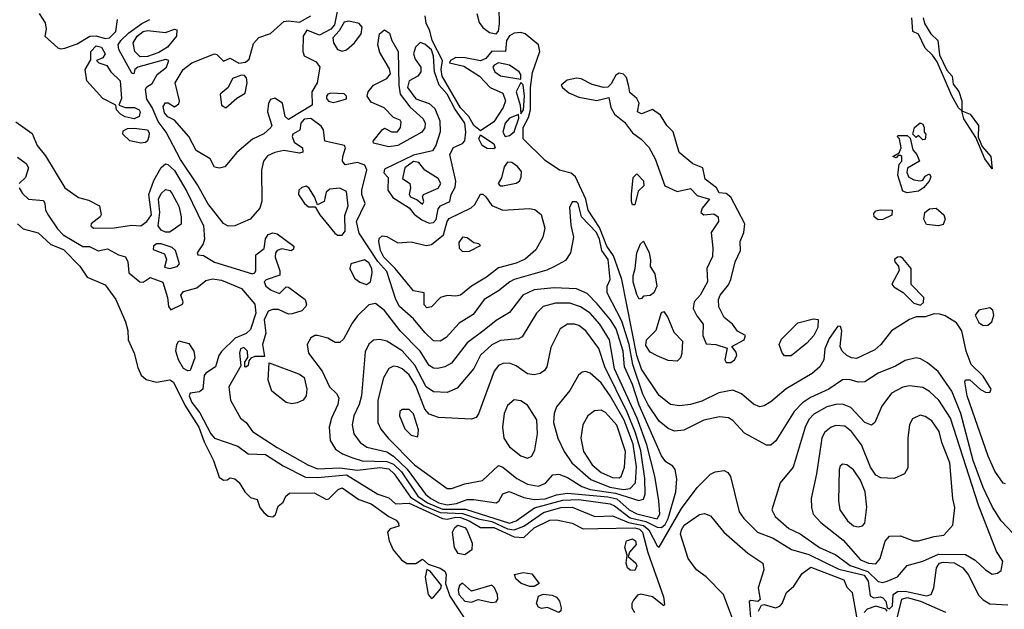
# Model space of a CAD drawing. Extents: x 2895860 to 3052244, y 542080 to 918683.
# Tile 99 of 133: x 2993702 to 2998109, y 820099 to 822738. Entities that reach past the tile are written whole.
import ezdxf

# ---------------------------------------------------------------- set-up
doc = ezdxf.new("R2010")
doc.units = 0

msp = doc.modelspace()

# ---------------------------------------------------------------- linework, layer by layer
at = {"layer": '0CON05XD'}
for points in [[(2995747.8, 822765), (2995759.6, 822725), (2995775, 822702.8), (2995805, 822680), (2995835, 822674.5), (2995845, 822686), (2995850.2, 822719.8), (2995845.5, 822935.5)], [(2993788.8, 822765), (2993816.5, 822723.5), (2993821.1, 822695), (2993814.3, 822664.3), (2993872.4, 822612.4), (2993887.1, 822607.1)], [(2995122.7, 822775), (2995111.7, 822715), (2995095, 822695.7), (2995045, 822669.4), (2994988.2, 822691.8), (2994970.9, 822665), (2994969.2, 822595), (2994975, 822575.6), (2995029.8, 822549.8), (2995045.6, 822525), (2995033.4, 822455), (2995009.8, 822415), (2995011.4, 822355), (2994905, 822291.8), (2994890, 822305), (2994878.5, 822365), (2994845, 822386.2), (2994825, 822380.9), (2994816.5, 822365), (2994812.2, 822325), (2994831.2, 822265), (2994826.2, 822255), (2994795, 822227.5), (2994745, 822202.9), (2994675, 822142.9), (2994621.1, 822078.9), (2994597, 822073), (2994575, 822077.8), (2994554.5, 822115), (2994491.9, 822151.9), (2994459.4, 822215), (2994395, 822288.9), (2994365, 822302.7), (2994351.2, 822321.2), (2994345, 822350), (2994354.5, 822365.5), (2994366.6, 822366.6), (2994395, 822348.6), (2994415, 822361.2), (2994416.9, 822375), (2994398.5, 822455), (2994434.6, 822515), (2994473.1, 822545), (2994575, 822585.6), (2994585, 822582.5), (2994615, 822551.9), (2994645, 822565.4), (2994683.6, 822543.6), (2994712.6, 822547.4), (2994729.4, 822560.6), (2994748.8, 822631.2), (2994772.4, 822657.6), (2994825, 822676.9), (2994885, 822730.4), (2994905, 822733.3), (2994955, 822726.4), (2995005, 822755.7)], [(2998115, 820660), (2998105, 820663.3), (2998067.2, 820717.2), (2998036.5, 820785), (2997942.7, 821055), (2997933.4, 821116.6), (2997935, 821126.2), (2997955, 821125.5), (2998002.6, 821082.6), (2998025, 821071.1), (2998045, 821070), (2998050, 821085), (2998015, 821141.8), (2997960.7, 821195), (2997939.2, 821255), (2997919.4, 821345), (2997895, 821380.8), (2997845, 821412.7), (2997820.4, 821420.4), (2997795, 821420.8), (2997755, 821408), (2997715, 821408), (2997685, 821396), (2997604.6, 821345.4), (2997557.1, 821285), (2997529.8, 821260.2), (2997448.3, 821221.7), (2997425, 821224.5), (2997405, 821235.5), (2997384.3, 821254.3), (2997374.7, 821274.7), (2997382.5, 821345), (2997376, 821365), (2997365, 821365.8), (2997325, 821311.4), (2997306.6, 821265), (2997301.8, 821215), (2997284.3, 821185), (2997250, 821155), (2997133.7, 821086.3), (2997065, 821027.5), (2997035, 821009.2), (2997015, 821006), (2996987.3, 821017.3), (2996933.6, 821063.6), (2996895, 821080), (2996831.7, 821068.3), (2996755, 821030), (2996705, 821015.5), (2996655, 821009.5), (2996615, 821015.6), (2996565, 821055.7), (2996485, 821173.6), (2996464.7, 821234.7), (2996397.8, 821575), (2996385, 821609.6), (2996360.8, 821680.8), (2996329.9, 821725), (2996298.2, 821808.2), (2996247.5, 821885), (2996237, 821935), (2996190.4, 822035), (2996170.5, 822050.5), (2996118.1, 822065), (2996055, 822107.4), (2995956, 822205), (2995955.3, 822255), (2995979.1, 822300.9), (2995988.6, 822335), (2995989.1, 822435), (2995997.8, 822502.2), (2996030.9, 822595), (2996024.1, 822625), (2995964.8, 822674.8), (2995945, 822680.4), (2995915, 822678.1), (2995894.4, 822665.6), (2995881.2, 822645), (2995876.2, 822595), (2995815, 822596.9), (2995788.7, 822565), (2995765, 822553.7), (2995696.9, 822566.9), (2995655, 822569.4), (2995630, 822555), (2995626.7, 822545), (2995690.2, 822530.2), (2995761.1, 822485), (2995807.5, 822435), (2995865, 822408.9), (2995876.2, 822375), (2995866.2, 822345), (2995825, 822280.6), (2995765, 822240), (2995735, 822264.5), (2995712.8, 822305), (2995675, 822343.9), (2995592.7, 822485), (2995588.8, 822515), (2995594.5, 822555), (2995548.1, 822645), (2995538, 822688), (2995521.8, 822721.8), (2995517.5, 822755)], [(2998055, 822070), (2998022.9, 822115), (2997981.2, 822211.2), (2997928, 822295), (2997920, 822330), (2997905, 822343.3), (2997875, 822396.7), (2997808.8, 822548.8), (2997788.6, 822578.6), (2997755, 822610), (2997725, 822672.5), (2997700, 822685), (2997696.2, 822746.2)], [(2997745.9, 822745.9), (2997751.7, 822721.7), (2997780, 822675), (2997812.5, 822645), (2997820, 822580), (2997852.5, 822512.5), (2997876, 822486), (2997880, 822450), (2997906, 822416), (2997918.8, 822375), (2997920, 822330), (2997955.9, 822315.9), (2997993.3, 822265), (2997992.5, 822212.5), (2998010.5, 822170.5), (2998048.8, 822125), (2998055, 822070)], [(2993887.1, 822607.1), (2993905, 822610.3), (2993959.4, 822630.6), (2994016.3, 822663.7), (2994045, 822666.5), (2994085, 822654.2), (2994105, 822656.7), (2994132.1, 822685), (2994140.5, 822739.5)], [(2998175, 820411.1), (2998094.7, 820494.7), (2998056.2, 820556.2), (2998015, 820644.4), (2997970.2, 820765), (2997915.3, 820975), (2997874.7, 821074.7), (2997813, 821163), (2997765, 821202.5), (2997735, 821220), (2997715, 821224), (2997665, 821212.5), (2997623, 821187), (2997545, 821155.5), (2997485, 821116.9), (2997455, 821115.6), (2997415, 821127.8), (2997385, 821125.7), (2997324.2, 821085), (2997242.3, 821047.7), (2997206.3, 821023.7), (2997169.5, 820985), (2997086.6, 820853.4), (2997065, 820833.8), (2997044.4, 820834.4), (2996946.8, 820886.8), (2996895, 820943.8), (2996875.5, 820955.5), (2996835, 820960.6), (2996765, 820945.5), (2996675, 820901.4), (2996633.9, 820896.1), (2996605, 820908.6), (2996565, 820941.5), (2996515, 821013.6), (2996492.1, 821062.1), (2996447.3, 821195), (2996430.1, 821285), (2996398.2, 821388.2), (2996332.2, 821515), (2996331.4, 821545), (2996345.8, 821575), (2996337, 821665), (2996307.3, 821705), (2996297.4, 821755), (2996283.9, 821785), (2996216.2, 821856.2), (2996202.5, 821915), (2996195, 821922.5), (2996175, 821922.5), (2996163.1, 821896.9), (2996168.5, 821818.5), (2996181.5, 821765), (2996168, 821695), (2996145, 821660), (2996096.4, 821633.6), (2996062.3, 821617.7), (2995915, 821575.4), (2995895.7, 821565), (2995845.7, 821525), (2995781.4, 821485), (2995731.4, 821418.6), (2995669.8, 821380.2), (2995610.8, 821315), (2995585, 821299.4), (2995555, 821300.6), (2995515, 821338.2), (2995465, 821399.1), (2995401.8, 821455), (2995385.5, 821485), (2995345, 821611.4), (2995305.1, 821655.1), (2995222.3, 821782.3), (2995210, 821835), (2995248.6, 821915), (2995234.3, 821955), (2995234.4, 821975), (2995256.6, 822066.6), (2995247, 822087), (2995215, 822099.4), (2995159.1, 822089.1), (2995147.5, 822105), (2995148.5, 822125), (2995161.1, 822165), (2995155.8, 822175), (2995068.8, 822195), (2995062.1, 822245), (2995051.6, 822261.6), (2995005.1, 822295.1), (2994975, 822292.9), (2994961.2, 822275), (2994956.7, 822243.3), (2994925.6, 822225), (2994922.1, 822215), (2994930.5, 822190.5), (2994968.8, 822165), (2994970, 822145), (2994955, 822140), (2994885, 822151.9), (2994844.1, 822144.1), (2994812, 822128), (2994794.3, 822105), (2994784.2, 822065), (2994786.5, 821926.5), (2994777.8, 821895), (2994734.5, 821845.5), (2994665, 821815.7), (2994635, 821814.3), (2994615, 821825.8), (2994544.7, 821915), (2994498.7, 821998.7), (2994422.7, 822112.7), (2994358.4, 822235), (2994322.9, 822282.9), (2994295, 822344.6), (2994272, 822382), (2994265, 822426.7), (2994272, 822438), (2994295, 822452.2), (2994317.1, 822492.9), (2994358.8, 822525), (2994369.4, 822555), (2994355, 822560.4), (2994230.8, 822525), (2994218.1, 822515), (2994212.5, 822495), (2994205, 822498.8), (2994145.6, 822605), (2994143, 822625), (2994155.3, 822645), (2994190.6, 822679.4), (2994248.5, 822721.5), (2994285, 822738.9)], [(2995145, 822597.4), (2995165, 822603.1), (2995200.3, 822635), (2995231.5, 822675), (2995234.6, 822704.6), (2995221.7, 822721.7), (2995175, 822731.7), (2995155, 822727.1), (2995131.8, 822688.2), (2995103.6, 822656.4), (2995107, 822635), (2995124.5, 822604.5), (2995145, 822597.4)], [(2994241.5, 822571.5), (2994218.2, 822595), (2994210.9, 822635), (2994227.8, 822665), (2994255, 822684.7), (2994275, 822689.7), (2994355, 822680), (2994395, 822696.2), (2994405, 822692.5), (2994403.8, 822665), (2994363.6, 822615), (2994325, 822591.7), (2994275, 822573.7), (2994241.5, 822571.5)], [(2995355, 822168.5), (2995286.7, 822185), (2995284, 822195), (2995325, 822245.8), (2995335, 822252.5), (2995366.3, 822236.3), (2995393.4, 822236.6), (2995406.7, 822255), (2995409.5, 822279.5), (2995405, 822288.8), (2995375, 822300), (2995334, 822344), (2995275, 822368.5), (2995257.8, 822395), (2995262.2, 822415), (2995286.5, 822445), (2995345, 822475.5), (2995362.2, 822495), (2995358, 822518), (2995315, 822591.2), (2995305.6, 822625), (2995312.9, 822675), (2995335, 822692), (2995357.5, 822677.5), (2995368.1, 822645), (2995397.1, 822595), (2995399.4, 822445), (2995405.9, 822405), (2995448.1, 822348.1), (2995508.6, 822295), (2995516.9, 822275), (2995515.5, 822254.5), (2995502, 822235), (2995395, 822174.5), (2995355, 822168.5)], [(2994215, 822294.6), (2994175, 822302.5), (2994153.5, 822315), (2994135.8, 822335), (2994132.5, 822355), (2994075, 822385.3), (2994002.8, 822465), (2993995.3, 822515), (2994021.3, 822558.7), (2994020.4, 822595), (2994045, 822620.6), (2994068.2, 822615), (2994085.3, 822585), (2994075, 822566.9), (2994046.2, 822555), (2994056.7, 822545), (2994092.6, 822532.6), (2994109.6, 822505), (2994152.2, 822465), (2994158.2, 822385), (2994146.7, 822355), (2994175.4, 822345.4), (2994216.7, 822345), (2994236.4, 822335), (2994241.2, 822325), (2994236.5, 822305), (2994215, 822294.6)], [(2995535, 821827.2), (2995555, 821829.7), (2995565.8, 821844.2), (2995575, 821891.4), (2995585.4, 821904.6), (2995627.5, 821925), (2995633.3, 821955), (2995651.9, 821988.1), (2995654, 822015), (2995627.5, 822135), (2995644.7, 822165.3), (2995685, 822184.5), (2995694.3, 822195.7), (2995699, 822235), (2995695.4, 822275.4), (2995649.4, 822339.4), (2995615, 822404.8), (2995580.3, 822445), (2995558.7, 822505), (2995553.8, 822575), (2995545, 822603.1), (2995515, 822628.8), (2995495, 822635.5), (2995473.3, 822615), (2995465.3, 822585), (2995472, 822562), (2995498.5, 822525), (2995497.2, 822505), (2995484.7, 822485.3), (2995445.2, 822464.8), (2995438.5, 822435), (2995475, 822384.3), (2995535, 822362.8), (2995560.1, 822340.1), (2995582.4, 822285), (2995583.7, 822236.3), (2995564.7, 822175.3), (2995549.6, 822150.4), (2995465, 822132), (2995335, 822068.6), (2995332, 822052), (2995352.3, 822032.3), (2995349.5, 821975), (2995372.2, 821942.2), (2995445, 821895.4), (2995468.1, 821868.1), (2995501.9, 821841.9), (2995535, 821827.2)], [(2995945, 822472.5), (2995945, 822492.5), (2995937.5, 822505), (2995894.6, 822535), (2995845.6, 822544.4), (2995825.4, 822535), (2995819.6, 822525), (2995829.4, 822505), (2995855, 822487.3), (2995945, 822472.5)], [(2994625, 822343.8), (2994673.8, 822386.2), (2994711.4, 822408.6), (2994720.8, 822455), (2994717.9, 822477.9), (2994708.6, 822488.6), (2994695, 822490), (2994655, 822474.4), (2994636.2, 822433.8), (2994600.4, 822405), (2994606.2, 822356.2), (2994625, 822343.8)], [(2996885, 821203.3), (2996901.4, 821215), (2996912.5, 821235), (2996909.7, 821249.7), (2996890, 821275), (2996945.3, 821304.7), (2996951.4, 821325), (2996915, 821343.3), (2996892.5, 821375), (2996856.2, 821405), (2996832.3, 821452.3), (2996830.7, 821485), (2996837, 821505), (2996875, 821552), (2996884.8, 821575), (2996904, 821655), (2996928.8, 821705), (2996926.4, 821745), (2996944.1, 821785), (2996947.3, 821825), (2996885, 821943.8), (2996865, 821959.6), (2996832.9, 821962.9), (2996821.1, 821985), (2996770, 822025), (2996760, 822075), (2996715, 822092.4), (2996654.2, 822144.2), (2996626.8, 822236.8), (2996599.4, 822265), (2996570.6, 822310.6), (2996535, 822335.4), (2996485, 822316.7), (2996467.1, 822325), (2996474.8, 822365), (2996464.3, 822385), (2996432.6, 822412.6), (2996428.3, 822438.3), (2996419.1, 822479.1), (2996405, 822494.6), (2996385, 822498.8), (2996370.8, 822489.2), (2996349.8, 822450.2), (2996334.7, 822435.3), (2996315, 822434.2), (2996265, 822448.2), (2996215, 822472.9), (2996194.1, 822475.9), (2996152.8, 822467.2), (2996126.2, 822445), (2996131.4, 822435), (2996160.9, 822410.9), (2996205, 822391), (2996285, 822377), (2996339.2, 822389.2), (2996348.8, 822345), (2996365, 822314.7), (2996409, 822279), (2996445, 822231.2), (2996483.3, 822203.3), (2996517.6, 822167.6), (2996546.6, 822115), (2996589.2, 821995), (2996645, 821968.5), (2996705, 821982.7), (2996735, 821951.1), (2996790, 821935), (2996756.5, 821895), (2996751.8, 821875), (2996765, 821864), (2996808.8, 821868.8), (2996828.6, 821855), (2996829.5, 821835), (2996797.6, 821785), (2996804.7, 821715), (2996802.6, 821677.4), (2996777.7, 821625), (2996780.4, 821565), (2996747.4, 821505), (2996721.3, 821475), (2996717, 821445), (2996732.9, 821412.9), (2996762.1, 821375), (2996759.3, 821325), (2996775, 821287.5), (2996817.5, 821285), (2996868.3, 821268.3), (2996859.2, 821215), (2996865, 821204.4), (2996885, 821203.3)], [(2995945, 822316.7), (2995957.2, 822335), (2995962.5, 822395), (2995956.1, 822446.1), (2995945, 822457.5), (2995924, 822415), (2995942.3, 822355), (2995945, 822316.7)], [(2995105, 822366.7), (2995125, 822372.5), (2995165.8, 822384.2), (2995165.8, 822395), (2995155, 822405.7), (2995095, 822408.8), (2995081.4, 822405), (2995075, 822396), (2995075.5, 822385), (2995085, 822373.8), (2995105, 822366.7)], [(2995875, 822214.6), (2995895, 822220), (2995915, 822236), (2995937.1, 822297.1), (2995935, 822313.8), (2995895, 822296.7), (2995874.6, 822275.4), (2995865.2, 822235.2), (2995875, 822214.6)], [(2993685, 822281.4), (2993758.3, 822228.3), (2993781.2, 822175), (2993818.5, 822128.5), (2993905, 821986), (2993965, 821942.5), (2994010, 821930), (2994060, 821905), (2994066.7, 821865), (2994062.5, 821855), (2994022, 821825), (2994021.2, 821815), (2994033.3, 821805), (2994125, 821806), (2994205, 821818.5), (2994245, 821815.5), (2994271.1, 821835), (2994292.5, 821865), (2994281, 821955), (2994302.3, 822017.7), (2994335, 822076.7), (2994355, 822092.2), (2994365, 822090), (2994395, 822062.7), (2994449.8, 821969.8), (2994525.3, 821815), (2994530, 821755), (2994523.8, 821735), (2994496.2, 821695), (2994500, 821685), (2994525, 821681.9), (2994575, 821652.5), (2994745, 821600.6), (2994755.5, 821604.5), (2994760, 821615), (2994760, 821685), (2994796, 821714), (2994803, 821757), (2994815, 821776.2), (2994835, 821784), (2994855, 821780), (2994930, 821725), (2994928.3, 821711.7), (2994917, 821703), (2994875, 821712.2), (2994854.6, 821705.4), (2994846.9, 821695), (2994845.5, 821675), (2994866, 821614), (2994866.7, 821595), (2994805.7, 821574.3), (2994796.2, 821565), (2994804.3, 821545), (2994827.9, 821527.9), (2994865, 821512.5), (2994895, 821542.5), (2994905, 821541.2), (2994980, 821485), (2994986.7, 821465), (2994983.8, 821455), (2994965.6, 821434.4), (2994922, 821422), (2994905, 821420), (2994860.7, 821440.7), (2994835, 821440.6), (2994815, 821432.9), (2994797.2, 821395), (2994804.1, 821335), (2994789.1, 821285), (2994798.8, 821231.2), (2994755, 821230.8), (2994736.7, 821223.3), (2994728.3, 821211.7), (2994725, 821190), (2994715, 821182.5), (2994710, 821185), (2994710, 821205), (2994723.3, 821226.7), (2994721.4, 821255), (2994705, 821271.5), (2994691.2, 821265), (2994686.7, 821245), (2994691.7, 821188.3), (2994638.9, 821095), (2994645.6, 821035), (2994690, 820955), (2994715.3, 820935.3), (2994745, 820895.4), (2994855, 820822.8), (2994991.9, 820745), (2995035, 820727.1), (2995135, 820732.7), (2995215, 820722), (2995315, 820733.2), (2995355, 820727.2), (2995379, 820705), (2995451.2, 820601.2), (2995512.5, 820562.5), (2995585, 820532.3), (2995685, 820527.6), (2995755, 820503.7), (2995815, 820492.4), (2995885, 820459.4), (2995915, 820454.9), (2995959.2, 820470.8), (2996047.6, 820532.4), (2996124.7, 820554.7), (2996175, 820555.9), (2996276.2, 820515), (2996355, 820517.9), (2996427.8, 820487.8), (2996494.6, 820474.6), (2996518.4, 820455), (2996555, 820383.3), (2996565, 820377.5), (2996665, 820550), (2996735, 820644.3), (2996795, 820703.8), (2996815, 820713.8), (2996855, 820720), (2996871.7, 820711.7), (2996884.1, 820694.1), (2996922.2, 820535), (2996942.9, 820505), (2997005, 820444.2), (2997075, 820417.1), (2997157.1, 820367.1), (2997235, 820343.9), (2997369.4, 820279.4), (2997482.3, 820252.3), (2997500.7, 820225), (2997509.2, 820159.2), (2997525, 820150.8), (2997555, 820155.3), (2997565, 820150.4), (2997579.4, 820135), (2997585.8, 820105.8), (2997595, 820101.9)], [(2997745, 822200), (2997725, 822220), (2997715, 822210), (2997700, 822225), (2997707.5, 822255), (2997733, 822277), (2997745, 822270), (2997750, 822255), (2997750, 822235), (2997757.5, 822225), (2997755, 822202.5), (2997745, 822200)], [(2994245, 822185.8), (2994196, 822196), (2994164.5, 822225), (2994165, 822240), (2994185, 822250.3), (2994215, 822252.5), (2994274.6, 822244.6), (2994281.8, 822231.8), (2994280.9, 822215), (2994274.2, 822195.8), (2994265, 822188), (2994245, 822185.8)], [(2995825, 822160), (2995795, 822161.5), (2995772.2, 822175), (2995758, 822205), (2995765, 822222.5), (2995825, 822182), (2995830.8, 822165), (2995825, 822160)], [(2997675, 821962.5), (2997655, 821970), (2997632.3, 822042.3), (2997638.3, 822091.7), (2997650, 822105), (2997650, 822125), (2997645, 822130), (2997635, 822130), (2997625, 822120), (2997610, 822125), (2997638.3, 822141.7), (2997647.5, 822165), (2997640, 822205), (2997630, 822215), (2997635, 822220), (2997675, 822220), (2997688.3, 822208.3), (2997700, 822155), (2997717.5, 822135), (2997730, 822105), (2997676.4, 822073.6), (2997673.3, 822055), (2997680, 822035), (2997705, 822021.2), (2997732.5, 822017.5), (2997745, 822020), (2997755, 822037.5), (2997775, 822047.5), (2997780, 822035), (2997772.5, 822015), (2997747.5, 821985), (2997725, 821971.2), (2997675, 821962.5)], [(2993692.6, 822122.6), (2993731.2, 822095), (2993741.2, 822075), (2993728.3, 822031.7), (2993700, 822005)], [(2995505, 821911.9), (2995511.4, 821925), (2995505.8, 821945), (2995509.2, 821955), (2995575, 821984.7), (2995587.5, 822005), (2995575, 822027.5), (2995515.6, 822065), (2995488.4, 822098.4), (2995465, 822103.6), (2995426.7, 822075), (2995416.5, 822026.5), (2995448, 822005), (2995451.8, 821985), (2995445.4, 821955), (2995451.2, 821945), (2995481.3, 821931.3), (2995505, 821911.9)], [(2995865, 821994.4), (2995925, 822005.8), (2995938.8, 822015), (2995947.3, 822032.7), (2995948.3, 822058.3), (2995930.9, 822080.9), (2995905, 822099.4), (2995885, 822100), (2995871.2, 822078.8), (2995859.3, 822030.7), (2995843.3, 822005), (2995852.5, 821995), (2995865, 821994.4)], [(2996455, 821910), (2996445, 821910), (2996440, 821925), (2996441.2, 821955), (2996448.3, 822031.7), (2996465, 822047.5), (2996495, 822017.5), (2996496.2, 821995), (2996470, 821970), (2996455, 821910)], [(2993700, 821985), (2993715, 821960), (2993742.5, 821935), (2993808.3, 821928.3), (2993815.5, 821915.5), (2993818.2, 821885), (2993830.9, 821860.9), (2993871.5, 821801.5), (2993897.5, 821775), (2993985, 821722.2), (2994015, 821722.9), (2994054.2, 821704.2), (2994095, 821712.9), (2994145, 821685.3), (2994176.4, 821676.4), (2994187.1, 821655), (2994190.7, 821605), (2994239.4, 821565), (2994255, 821563.3), (2994286.4, 821583.6), (2994343.7, 821563.7), (2994364.3, 821495), (2994368.6, 821455), (2994378.8, 821438.8), (2994431.2, 821465), (2994434, 821475), (2994423.8, 821505), (2994435, 821521.2), (2994495, 821537.5), (2994535, 821570), (2994565, 821577.7), (2994605, 821572.5), (2994695, 821535.4), (2994755.3, 821465.3), (2994760, 821425), (2994735, 821351.4), (2994715.8, 821334.2), (2994667.4, 821312.6), (2994605, 821252.9), (2994593.3, 821235), (2994578.9, 821185), (2994535, 821156.1), (2994527.9, 821145), (2994521.5, 821085), (2994506.9, 821073.1), (2994465, 821066.7), (2994461.6, 821055), (2994472.2, 821025), (2994509, 820979), (2994557.5, 820885), (2994575, 820864.5), (2994679.2, 820829.2), (2994725, 820794.5), (2994802.1, 820792.1), (2994881, 820741), (2994981.2, 820691.2), (2995035, 820688.8), (2995165, 820700.7), (2995305, 820614.2), (2995355, 820597.8), (2995385, 820571), (2995445, 820574.5), (2995595, 820505.5), (2995615, 820502.4), (2995655, 820511.1), (2995675, 820509.3), (2995714.5, 820494.5), (2995765, 820464.6), (2995825, 820465.7), (2995915, 820422.7), (2995958.9, 820421.1), (2996005, 820463.5), (2996075, 820498.4), (2996105, 820498.8), (2996175, 820485.3), (2996225, 820458.5), (2996289.4, 820460.6), (2996455, 820463), (2996477.2, 820457.2), (2996489.5, 820445), (2996513.9, 820353.9), (2996583.3, 820155), (2996589.1, 820120.9), (2996585, 820114), (2996535, 820155.3), (2996483, 820167), (2996467.9, 820162.1), (2996450.4, 820139.6), (2996442.5, 820125), (2996441.6, 820105), (2996454.3, 820084.3)], [(2994373.3, 821786.7), (2994355, 821787.5), (2994335, 821795.8), (2994322.7, 821815), (2994330, 821875), (2994323.4, 821935), (2994335, 821960), (2994355, 821977.5), (2994375, 821973.8), (2994385, 821958.8), (2994415, 821903.3), (2994425.6, 821855), (2994425, 821822.5), (2994385, 821794.2), (2994373.3, 821786.7)], [(2995145, 821773.1), (2995158.4, 821791.6), (2995157.8, 821862.2), (2995173.3, 821905), (2995165, 821968.5), (2995135, 821984.7), (2995090, 821980), (2995074.2, 821965.8), (2995065.6, 821924.4), (2995035, 821910), (2995022.5, 821945), (2994996.7, 821985), (2994985, 821992.5), (2994965, 821987.5), (2994952.5, 821975), (2994950, 821955), (2994977.5, 821915), (2994995, 821900), (2995025, 821900), (2995045.8, 821865), (2995112.2, 821782.2), (2995125, 821773.2), (2995145, 821773.1)], [(2995525, 821448), (2995512, 821462), (2995513.3, 821515), (2995464.7, 821524.7), (2995383, 821625), (2995332.3, 821675), (2995318, 821705), (2995309.2, 821745), (2995311.9, 821758.1), (2995325, 821770), (2995345, 821767.2), (2995395, 821740), (2995455, 821744.1), (2995522.3, 821727.7), (2995545, 821731.8), (2995600, 821775), (2995615.3, 821834.7), (2995625, 821848.2), (2995723.8, 821896.2), (2995738.9, 821911.1), (2995765, 821957.5), (2995775, 821956.9), (2995789.4, 821945), (2995815, 821906.9), (2995865, 821885.6), (2995982.5, 821892.5), (2996008.8, 821888.8), (2996035.7, 821865.7), (2996052.5, 821805), (2996044.3, 821765), (2996012.2, 821707.8), (2995965, 821666.7), (2995925, 821648.2), (2995845, 821627.5), (2995791.9, 821585), (2995725, 821545.5), (2995674.7, 821505.3), (2995655, 821500.8), (2995615, 821504), (2995585.2, 821494.8), (2995545, 821452.5), (2995525, 821448)], [(2997545, 821842.5), (2997526.7, 821855), (2997525, 821870), (2997535, 821882.5), (2997555, 821887.5), (2997607.5, 821885), (2997606.4, 821863.6), (2997565, 821844), (2997545, 821842.5)], [(2997815, 821816), (2997761.7, 821821.7), (2997748.8, 821845), (2997753.8, 821875), (2997775, 821890.8), (2997805, 821893.8), (2997838.8, 821865), (2997844, 821845), (2997835, 821822), (2997815, 821816)], [(2993693.1, 821825), (2993717.3, 821802.7), (2993785, 821783.6), (2993842.3, 821732.3), (2993898.8, 821708.8), (2993971.1, 821635), (2994005, 821585.7), (2994085, 821552), (2994132.1, 821485), (2994175.5, 821385), (2994186.3, 821346.3), (2994188.5, 821305), (2994215.3, 821245), (2994230.8, 821180.8), (2994246.3, 821146.3), (2994267.8, 821127.8), (2994315, 821115.4), (2994375, 821125.9), (2994390.4, 821115), (2994442.2, 821012.2), (2994504.2, 820915), (2994528, 820848), (2994570.5, 820765), (2994595, 820690), (2994615, 820676.7), (2994631.7, 820678.3), (2994645, 820687.5), (2994665, 820683.3), (2994685, 820666.2), (2994710.8, 820625), (2994735, 820599.2), (2994765, 820590), (2994777.1, 820555), (2994795, 820532.5), (2994815, 820516.2), (2994835, 820512.5), (2994847, 820523), (2994859.3, 820560.7), (2994881.7, 820578.3), (2994893.9, 820606.1), (2994910.5, 820619.5), (2995020, 820620), (2995075, 820590), (2995086.4, 820593.6), (2995127.5, 820635), (2995145, 820642.5), (2995220.4, 820590.4), (2995275, 820571.1), (2995354.2, 820514.2), (2995387.5, 820497.5), (2995397.5, 820485), (2995398.8, 820471.2), (2995360.5, 820459.5), (2995348, 820445), (2995355.6, 820405), (2995373.3, 820365), (2995410.6, 820320.6), (2995435, 820304.3), (2995475, 820304), (2995505, 820323.3), (2995531.2, 820301.2), (2995585, 820283.8), (2995605, 820270), (2995610.5, 820255), (2995608.6, 820215), (2995627.2, 820157.2), (2995707.5, 820035)], [(2994375, 821624), (2994407.2, 821632.8), (2994418, 821645), (2994399.7, 821705), (2994385, 821718.4), (2994335, 821734.6), (2994314.3, 821735), (2994301.2, 821725), (2994299.5, 821709.5), (2994350.1, 821690.1), (2994358.8, 821665), (2994350.9, 821630.9), (2994375, 821624)], [(2995685, 821701.2), (2995715, 821702), (2995765, 821727.5), (2995757.5, 821735), (2995735, 821739.6), (2995705, 821762.3), (2995685, 821764.5), (2995668.6, 821741.4), (2995669.7, 821715), (2995685, 821701.2)], [(2996475, 821487.5), (2996465, 821507.5), (2996448, 821565), (2996447.7, 821592.3), (2996457.5, 821625), (2996464, 821695), (2996481.2, 821735), (2996495, 821746.2), (2996519.2, 821695), (2996526.1, 821663.9), (2996523.9, 821633.9), (2996545, 821600), (2996553.8, 821545), (2996540, 821515), (2996525, 821503.8), (2996495, 821500), (2996485, 821490), (2996475, 821487.5)], [(2995255, 821553.3), (2995272.5, 821565), (2995280.5, 821605), (2995278.2, 821625), (2995265, 821649.2), (2995245, 821662.9), (2995184.2, 821645.8), (2995180.3, 821625), (2995200.7, 821580.7), (2995225, 821563.2), (2995255, 821553.3)], [(2997735, 821460.8), (2997747.3, 821472.7), (2997749.4, 821495), (2997693.2, 821553.2), (2997691.8, 821625), (2997655, 821669.5), (2997645, 821676.2), (2997630.8, 821675), (2997618.1, 821665), (2997618.9, 821655), (2997635.6, 821635), (2997639.1, 821615), (2997606.7, 821555), (2997615, 821542.7), (2997657.1, 821517.1), (2997705, 821470), (2997735, 821460.8)], [(2996575, 820464.8), (2996591.4, 820478.6), (2996605.1, 820504.9), (2996639.2, 820625), (2996643.2, 820683.2), (2996635.7, 820725), (2996625, 820740), (2996595, 820758.6), (2996575, 820785.7), (2996475, 821012.9), (2996445, 821105.5), (2996409.5, 821185), (2996402.9, 821255), (2996371.4, 821355), (2996346.5, 821395), (2996286.6, 821466.6), (2996242.4, 821512.4), (2996195, 821532.7), (2996095, 821538.5), (2996005, 821529.2), (2995954.3, 821505), (2995895, 821427.5), (2995835, 821391.1), (2995781.6, 821348.4), (2995705, 821291.1), (2995635, 821201.1), (2995605, 821184.4), (2995573.4, 821176.6), (2995555, 821177.8), (2995535, 821190.6), (2995494.2, 821254.2), (2995405.5, 821345), (2995335, 821437.1), (2995295, 821467.5), (2995265, 821461.2), (2995215, 821412.9), (2995190.2, 821379.8), (2995151.7, 821308.3), (2995135, 821292.5), (2995115, 821293.1), (2995082, 821312), (2995035, 821324.5), (2995023.3, 821325), (2995005, 821314.3), (2994989.3, 821285), (2994995.3, 821245), (2995056.7, 821165), (2995089.4, 821095), (2995120, 821065), (2995130.6, 821045), (2995126.5, 821015), (2995098.5, 820955), (2995087.8, 820915), (2995091.4, 820855), (2995116.3, 820816.3), (2995147.5, 820795), (2995188.7, 820778.7), (2995235, 820763.3), (2995345, 820760.6), (2995375, 820749.2), (2995411.7, 820715), (2995483.7, 820605), (2995527.8, 820575), (2995595, 820548), (2995697.7, 820547.7), (2995895, 820485.2), (2995924.5, 820495), (2996006.3, 820553.7), (2996132.9, 820587.1), (2996205, 820590.7), (2996345, 820571), (2996365, 820562.2), (2996435, 820508.6), (2996505, 820491.9), (2996555, 820466.6), (2996575, 820464.8)], [(2996555, 820504.2), (2996568.2, 820525), (2996563.3, 820585), (2996544.7, 820695), (2996509.2, 820835), (2996466.2, 820955), (2996364.4, 821175), (2996341.9, 821305), (2996299.4, 821375), (2996255, 821423.9), (2996212.9, 821452.9), (2996165, 821468.8), (2996101.1, 821468.9), (2996046, 821455), (2996015, 821424.2), (2995951.3, 821318.7), (2995935, 821310), (2995855, 821301.8), (2995815, 821283.5), (2995764.2, 821235.8), (2995735, 821177.5), (2995660.9, 821089.1), (2995615, 821070), (2995555, 821072.5), (2995521.5, 821095), (2995471.4, 821191.4), (2995415, 821255.4), (2995345, 821298.9), (2995315, 821307.1), (2995285.7, 821304.3), (2995265, 821286.2), (2995248.5, 821251.5), (2995232.1, 821055), (2995221.5, 821015), (2995198.5, 820965), (2995190.5, 820925), (2995198.1, 820885), (2995226.2, 820846.2), (2995255.4, 820825.4), (2995345, 820803.3), (2995375, 820785.2), (2995436.8, 820726.8), (2995519.2, 820615), (2995542.4, 820595), (2995578.9, 820575), (2995615, 820566.1), (2995657.6, 820572.4), (2995705, 820590.9), (2995735, 820590.7), (2995835, 820576.2), (2995847.3, 820582.7), (2995864.5, 820615.5), (2995893.6, 820626.4), (2995959.4, 820599.4), (2996005, 820590.6), (2996055, 820593.7), (2996105, 820610.9), (2996155, 820618.7), (2996335, 820603), (2996375, 820592.9), (2996430.7, 820545), (2996465, 820526.6), (2996555, 820504.2)], [(2996645, 821210), (2996605, 821212.5), (2996555, 821233.3), (2996525, 821250), (2996505, 821280), (2996507.5, 821305), (2996551.1, 821348.9), (2996575, 821427.5), (2996585, 821432.5), (2996603.8, 821405), (2996630, 821340), (2996669.3, 821299.3), (2996666.4, 821243.6), (2996660, 821225), (2996645, 821210)], [(2998015, 821370), (2998035, 821370.6), (2998053.6, 821386.4), (2998062.1, 821415), (2998058.4, 821438.4), (2998045, 821449.1), (2997995, 821438.2), (2997979.2, 821415), (2997995, 821382.4), (2998015, 821370)], [(2997155, 821233.8), (2997125, 821233.8), (2997115, 821247.5), (2997102, 821285), (2997112.1, 821307.9), (2997185, 821381.2), (2997255, 821398.8), (2997276, 821396), (2997275, 821360), (2997256.2, 821325), (2997225, 821290), (2997155, 821233.8)], [(2996473.6, 820586.4), (2996495, 820591.4), (2996501.2, 820615), (2996500, 820685), (2996482.2, 820807.8), (2996458.4, 820888.4), (2996421.4, 820981.4), (2996320.8, 821185), (2996295, 821265.7), (2996236, 821346), (2996205, 821368.6), (2996185, 821375.7), (2996155, 821375.8), (2996122, 821355), (2996079.1, 821270.9), (2996061.2, 821185), (2996051.7, 821168.3), (2996032.5, 821155), (2996005, 821149.2), (2995975, 821152.9), (2995925, 821188.1), (2995895, 821200.6), (2995865, 821199.4), (2995845, 821190), (2995825.4, 821164.6), (2995756.3, 820973.7), (2995745, 820958), (2995725, 820949.4), (2995577.4, 820957.4), (2995535, 820973.1), (2995515, 820994.4), (2995475, 821098.9), (2995445, 821148.2), (2995415, 821175.5), (2995395, 821184.5), (2995375, 821186.9), (2995355, 821177.5), (2995330.5, 821135), (2995305.5, 821035.5), (2995305.5, 820935), (2995319.5, 820905), (2995351.5, 820865), (2995470, 820745), (2995615, 820640), (2995635, 820639.2), (2995695, 820661.2), (2995773.3, 820675), (2995845, 820742), (2995865, 820735.8), (2995927.8, 820685), (2995975, 820658.5), (2996025, 820649.6), (2996056, 820664), (2996089.3, 820700.7), (2996115, 820704.4), (2996155, 820689.2), (2996219, 820649), (2996255.7, 820635.7), (2996368.9, 820618.9), (2996473.6, 820586.4)], [(2994455, 821165.7), (2994435, 821176.7), (2994413.8, 821215), (2994401.9, 821255), (2994405.6, 821285), (2994415, 821300.8), (2994459.1, 821289.1), (2994482.2, 821255), (2994486.7, 821225), (2994465, 821168), (2994455, 821165.7)], [(2994921.1, 821018.9), (2994895, 821024.1), (2994830.5, 821075), (2994814.6, 821125), (2994818.3, 821201.7), (2994955, 821152), (2994975, 821136.2), (2994986.9, 821085), (2994984.3, 821055), (2994970.8, 821035), (2994945, 821022.7), (2994921.1, 821018.9)], [(2996405, 820635.9), (2996435, 820640.5), (2996457.9, 820665), (2996463, 820737), (2996447.5, 820837.5), (2996407.3, 820945), (2996345, 821054.5), (2996305, 821112.2), (2996255, 821155.7), (2996235, 821162.9), (2996219.7, 821160.3), (2996203.4, 821146.6), (2996165, 821078), (2996104.3, 821005), (2996094.2, 820975), (2996092, 820935), (2996111.4, 820865), (2996140, 820805), (2996173.8, 820755), (2996259.3, 820679.3), (2996344.4, 820645), (2996405, 820635.9)], [(2997565, 820219.6), (2997585, 820224.5), (2997631.2, 820245), (2997674.4, 820295.6), (2997745, 820313.8), (2997815, 820345.3), (2997935, 820343.8), (2997979.3, 820319.3), (2998025, 820276), (2998055, 820256.2), (2998079.5, 820260.5), (2998095, 820272.5), (2998102.5, 820315), (2998075, 820357.5), (2997993.3, 820565), (2997868.1, 820955), (2997816.2, 821035), (2997775, 821073.5), (2997745, 821091.5), (2997685, 821100), (2997655, 821093.1), (2997603.9, 821066.1), (2997561.5, 821008.5), (2997530, 820935), (2997515, 820923.3), (2997485, 820935.8), (2997422.1, 821002.1), (2997385, 821017.3), (2997355, 821016.2), (2997315, 821005.4), (2997257, 820973), (2997235, 820948.6), (2997217.9, 820915), (2997164.4, 820735), (2997106, 820665), (2997068.5, 820545), (2997084.5, 820515), (2997145, 820460), (2997195, 820436.9), (2997282.9, 820375), (2997355, 820343.1), (2997420, 820295), (2997498.3, 820268.3), (2997545, 820223.8), (2997565, 820219.6)], [(2995975, 820776), (2995995, 820783.8), (2996007.6, 820812.4), (2996019.5, 820885), (2996016.4, 820946.4), (2995975, 821012.5), (2995945, 821032.5), (2995915, 821036), (2995885, 821011.2), (2995871.1, 820975), (2995863.1, 820915), (2995870, 820865), (2995895, 820825.7), (2995945, 820785.7), (2995975, 820776)], [(2995485, 820871.2), (2995488.1, 820901.9), (2995465, 820973.8), (2995445, 820993.8), (2995415, 820993.3), (2995404, 820985), (2995402, 820965), (2995426.8, 820906.8), (2995455, 820878), (2995485, 820871.2)], [(2996385, 820687.1), (2996395, 820694), (2996408.8, 820735), (2996414.6, 820805), (2996375, 820922.5), (2996325, 820979.4), (2996305, 820990.8), (2996275, 820988), (2996245.7, 820964.3), (2996223.1, 820925), (2996214.5, 820865), (2996226.5, 820805), (2996264.5, 820745), (2996305, 820711.1), (2996355, 820688.8), (2996385, 820687.1)], [(2997535, 820302.2), (2997553.1, 820326.9), (2997575.5, 820404.5), (2997595, 820426.2), (2997645, 820427.5), (2997702.5, 820405), (2997725, 820405.7), (2997795, 820425.6), (2997838.9, 820431.1), (2997878.8, 820475), (2997888.1, 820555), (2997879.4, 820595), (2997865.5, 820755), (2997829.5, 820845), (2997817.8, 820895), (2997785, 820942.5), (2997755, 820962.5), (2997732.3, 820967.7), (2997698.8, 820951.2), (2997684.4, 820925.6), (2997677.5, 820865), (2997678.3, 820731.7), (2997663.3, 820705), (2997615.7, 820684.3), (2997557, 820687), (2997535, 820699.2), (2997510, 820735), (2997470.4, 820835), (2997425, 820895.6), (2997395, 820918.9), (2997355, 820921.9), (2997335, 820914.3), (2997305, 820890.8), (2997292.5, 820865), (2997283.8, 820805), (2997269.5, 820705), (2997244.4, 820595), (2997245.8, 820554.2), (2997254.3, 820525), (2997288, 820488), (2997388, 820408), (2997465, 820321.2), (2997501.2, 820305), (2997535, 820302.2)], [(2997455, 820467.5), (2997475, 820473.3), (2997485.8, 820485), (2997494, 820556), (2997487.1, 820625), (2997465, 820677.5), (2997435, 820724), (2997405, 820746), (2997385, 820748.8), (2997375, 820740), (2997370.6, 820725), (2997367.5, 820585), (2997373.1, 820545), (2997407.1, 820495), (2997435, 820472.9), (2997455, 820467.5)], [(2996908.1, 820018.1), (2996852.5, 820165), (2996775, 820243.8), (2996732, 820275), (2996695, 820326.2), (2996660.5, 820435), (2996663.8, 820455), (2996676.5, 820475), (2996745, 820522.9), (2996767.3, 820527.3), (2996795, 820518), (2996853.8, 820445), (2996960.7, 820350.7), (2997028.5, 820305), (2997032.5, 820275), (2997007.4, 820195), (2997017.3, 820142.7), (2997006.1, 820133.9), (2996975, 820138), (2996966.7, 820133.3), (2996972.7, 820062.7)], [(2995695, 820342.5), (2995665, 820348.5), (2995648.2, 820375), (2995640, 820445), (2995649.4, 820465), (2995663.3, 820475), (2995694.2, 820465), (2995704.4, 820455), (2995728, 820395), (2995726.7, 820365), (2995695, 820342.5)], [(2996455, 820272.9), (2996435, 820274.4), (2996422.9, 820285), (2996417.1, 820305), (2996421.7, 820341.7), (2996410.6, 820375), (2996418.8, 820405), (2996445, 820414), (2996459.2, 820405), (2996461.2, 820388.8), (2996431.2, 820355), (2996426.2, 820335), (2996460, 820305), (2996463.9, 820293.9), (2996455, 820272.9)], [(2995545, 820146.7), (2995555, 820153.3), (2995587.6, 820192.4), (2995590, 820205), (2995539.2, 820269.2), (2995525, 820277.5), (2995517.3, 820242.7), (2995530, 820165), (2995545, 820146.7)], [(2997008.6, 820091.4), (2997022.3, 820117.7), (2997035, 820120), (2997085, 820106.2), (2997105, 820112.7), (2997115.4, 820125), (2997133.9, 820175), (2997167.1, 820202.9), (2997205, 820260), (2997243, 820287), (2997390.7, 820230.7), (2997405, 820197.8), (2997428.1, 820175), (2997448.2, 820065)], [(2997595, 820101.9), (2997608.8, 820115), (2997611.2, 820165), (2997631.6, 820178.4), (2997665, 820179.9), (2997761.1, 820158.9), (2997781.4, 820165), (2997794.4, 820195), (2997806.2, 820285), (2997819.5, 820305), (2997835, 820310.2), (2997885, 820307), (2997924, 820285), (2997948, 820255), (2997995, 820160.8), (2998015, 820140.8), (2998045, 820124), (2998125, 820119.4)], [(2996005, 820201.2), (2995985, 820201.4), (2995947.5, 820215), (2995923.3, 820235), (2995917.5, 820255), (2995956.1, 820263.9), (2995995, 820257.1), (2996027.5, 820215), (2996005, 820201.2)], [(2995815, 820128.9), (2995835, 820132), (2995842.9, 820145), (2995840.8, 820165), (2995827.8, 820195), (2995815, 820206.4), (2995725, 820180), (2995685, 820216.2), (2995670.8, 820205), (2995664.8, 820185), (2995667.6, 820165), (2995695, 820135.3), (2995725, 820130.4), (2995755, 820142.9), (2995815, 820128.9)], [(2996115, 820084.2), (2996065, 820106.7), (2996037.7, 820102.3), (2996025, 820108.8), (2996016, 820125), (2996025, 820157.5), (2996045, 820166.7), (2996085, 820162.5), (2996105, 820153.3), (2996118, 820135), (2996126.2, 820105), (2996125, 820092.5), (2996115, 820084.2)], [(2997630.9, 820065), (2997650.3, 820145), (2997675, 820151.9), (2997735, 820135.7), (2997846.7, 820086.7)], [(2997585, 820090), (2997579.2, 820099.2), (2997535, 820112.6), (2997495, 820099.3), (2997481.4, 820085)]]:
    msp.add_lwpolyline(points, dxfattribs=at)

doc.saveas('drawing.dxf')
